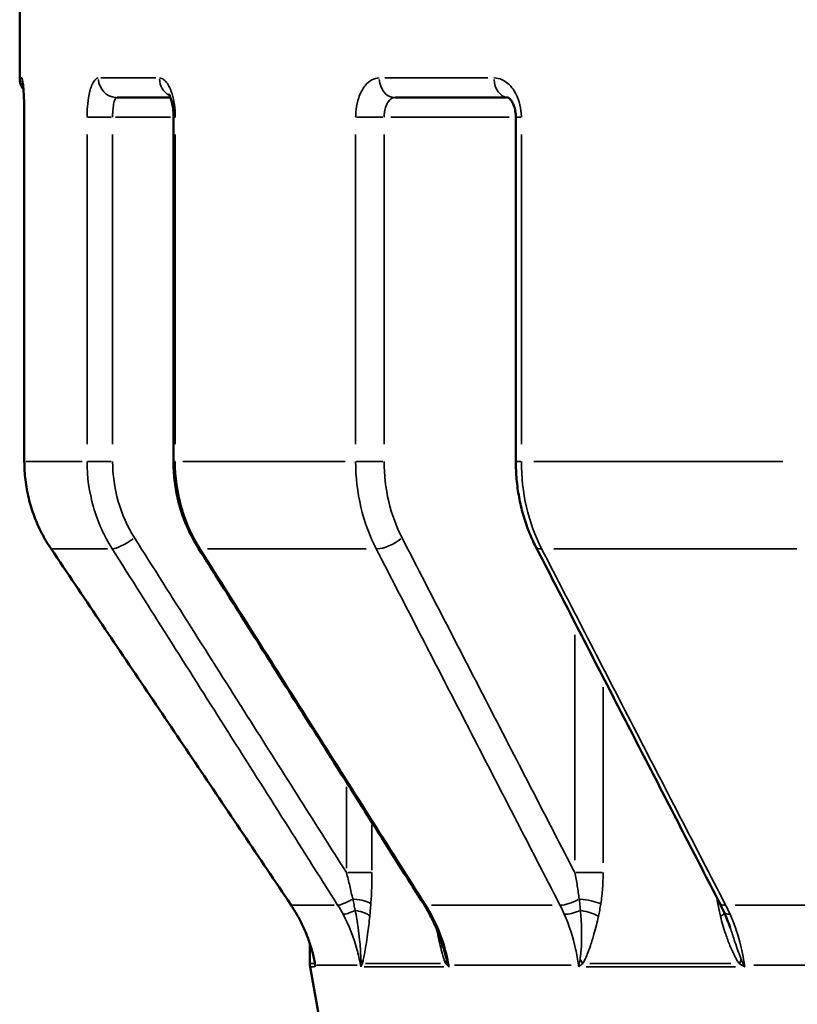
# Model space of a CAD drawing. Header units: millimetres. Extents: x 0 to 896, y -36 to 690.
# Tile 20 of 49: x 304 to 324, y 257 to 282. Entities that reach past the tile are written whole.
import ezdxf

# ---------------------------------------------------------------- set-up
doc = ezdxf.new("R2010")
doc.units = ezdxf.units.MM
doc.layers.add('Visible (ANSI)', color=7, linetype='Continuous', lineweight=50)
doc.layers.add('Visible Narrow (ANSI)', color=7, linetype='Continuous', lineweight=35)

msp = doc.modelspace()

# ---------------------------------------------------------------- linework, layer by layer
at = {"layer": 'Visible (ANSI)'}
for p, q in [((304.281, 283.627), (304.281, 280.627)), ((308.127, 280.127), (306.764, 280.127)), ((316.736, 280.127), (313.848, 280.127)), ((304.399, 279.627), (304.399, 270.845)), ((308.203, 279.627), (308.203, 270.845)), ((316.93, 279.627), (316.93, 270.845)), ((311.678, 258.038), (311.678, 258.554)), ((314.949, 239.433), (311.686, 257.951))]:
    msp.add_line(p, q, dxfattribs=at)
for centre, end in [((304.781, 280.627), 216.2564), ((312.178, 258.038), 189.9936)]:
    msp.add_arc(centre, 0.5, 180, end, dxfattribs=at)
for centre, major_axis, ratio, start_param, end_param in [((311.547, 257.288), (0.019, -3.99), 0.924503, 2.09687, 2.16626), ((319.822, 257.296), (0.058, -3.953), 0.719812, 2.104629, 2.17592), ((319.804, 257.299), (0.034, -3.948), 0.724599, 1.998794, 2.108846)]:
    msp.add_ellipse(centre, major_axis=major_axis, ratio=ratio, start_param=start_param, end_param=end_param, dxfattribs=at)
msp.add_open_spline([(304.362, 280.492), (304.362, 280.492), (304.362, 280.492), (304.362, 280.492)], degree=3, dxfattribs=at)
for points, knots in [([(304.362, 280.492), (304.362, 280.492), (304.363, 280.488), (304.366, 280.468), (304.368, 280.447), (304.374, 280.383), (304.378, 280.334), (304.386, 280.212), (304.389, 280.135), (304.395, 279.965), (304.397, 279.871), (304.399, 279.726), (304.399, 279.677), (304.399, 279.627)], [0.029362, 0.029362, 0.029362, 0.029362, 0.0395659, 0.0395659, 0.0571284, 0.0571284, 0.0822406, 0.0822406, 0.1114306, 0.1114306, 0.141886, 0.141886, 0.1572173, 0.1572173, 0.1572173, 0.1572173]), ([(308.088, 280.21), (308.088, 280.21), (308.088, 280.21), (308.088, 280.21), (308.092, 280.204), (308.104, 280.183), (308.113, 280.165), (308.132, 280.115), (308.144, 280.081), (308.166, 279.997), (308.176, 279.946), (308.193, 279.83), (308.199, 279.765), (308.202, 279.675), (308.203, 279.651), (308.203, 279.627)], [0.0478568, 0.0478568, 0.0478568, 0.0478568, 0.0483067, 0.0483067, 0.0629867, 0.0629867, 0.0799087, 0.0799087, 0.0999516, 0.0999516, 0.1230147, 0.1230147, 0.1481877, 0.1481877, 0.1572181, 0.1572181, 0.1572181, 0.1572181]), ([(316.734, 280.128), (316.734, 280.128), (316.735, 280.128), (316.744, 280.123), (316.761, 280.114), (316.798, 280.075), (316.816, 280.051), (316.852, 279.991), (316.869, 279.955), (316.898, 279.873), (316.91, 279.826), (316.926, 279.729), (316.93, 279.678), (316.93, 279.627)], [0.019123, 0.019123, 0.019123, 0.019123, 0.0314437, 0.0314437, 0.0628874, 0.0628874, 0.0867727, 0.0867727, 0.1100554, 0.1100554, 0.1338383, 0.1338383, 0.1572184, 0.1572184, 0.1572184, 0.1572184]), ([(304.399, 270.845), (304.399, 270.688), (304.409, 270.53), (304.446, 270.217), (304.474, 270.061), (304.548, 269.754), (304.594, 269.603), (304.704, 269.308), (304.768, 269.163), (304.912, 268.882), (304.992, 268.746), (305.08, 268.616)], [0, 0, 0, 0, 0.0413955, 0.0413955, 0.082791, 0.082791, 0.1241865, 0.1241865, 0.165582, 0.165582, 0.2069775, 0.2069775, 0.2069775, 0.2069775]), ([(308.203, 270.845), (308.203, 270.689), (308.211, 270.532), (308.246, 270.221), (308.272, 270.067), (308.341, 269.762), (308.385, 269.612), (308.487, 269.318), (308.547, 269.174), (308.682, 268.894), (308.757, 268.758), (308.84, 268.627)], [0, 0, 0, 0, 0.0413955, 0.0413955, 0.082791, 0.082791, 0.1241865, 0.1241865, 0.165582, 0.165582, 0.2069775, 0.2069775, 0.2069775, 0.2069775]), ([(316.93, 270.845), (316.93, 270.692), (316.937, 270.539), (316.965, 270.235), (316.986, 270.084), (317.041, 269.785), (317.076, 269.637), (317.158, 269.348), (317.206, 269.206), (317.314, 268.93), (317.375, 268.795), (317.442, 268.666)], [0, 0, 0, 0, 0.0413955, 0.0413955, 0.082791, 0.082791, 0.1241865, 0.1241865, 0.165582, 0.165582, 0.2069775, 0.2069775, 0.2069775, 0.2069775]), ([(305.08, 268.616), (305.488, 268.01), (305.896, 267.404), (306.712, 266.192), (307.119, 265.586), (307.935, 264.375), (308.343, 263.769), (309.159, 262.558), (309.567, 261.952), (310.383, 260.74), (310.791, 260.135), (311.199, 259.529)], [0, 0, 0, 0, 0.219092, 0.219092, 0.438184, 0.438184, 0.657276, 0.657276, 0.876368, 0.876368, 1.095461, 1.095461, 1.095461, 1.095461]), ([(308.84, 268.627), (309.223, 268.022), (309.606, 267.416), (310.373, 266.204), (310.756, 265.598), (311.523, 264.387), (311.906, 263.781), (312.673, 262.569), (313.056, 261.964), (313.823, 260.752), (314.206, 260.147), (314.59, 259.541)], [0, 0, 0, 0, 0.219092, 0.219092, 0.438184, 0.438184, 0.657276, 0.657276, 0.876368, 0.876368, 1.095461, 1.095461, 1.095461, 1.095461]), ([(317.442, 268.666), (317.755, 268.06), (318.067, 267.454), (318.692, 266.242), (319.004, 265.636), (319.629, 264.425), (319.942, 263.819), (320.567, 262.608), (320.879, 262.002), (321.504, 260.79), (321.817, 260.185), (322.13, 259.579)], [0, 0, 0, 0, 0.219092, 0.219092, 0.438184, 0.438184, 0.657276, 0.657276, 0.876368, 0.876368, 1.095461, 1.095461, 1.095461, 1.095461]), ([(311.199, 259.529), (311.259, 259.441), (311.315, 259.35), (311.419, 259.165), (311.468, 259.07), (311.557, 258.876), (311.598, 258.778), (311.671, 258.578), (311.704, 258.477), (311.762, 258.272), (311.786, 258.168), (311.807, 258.064)], [0, 0, 0, 0, 0.0359288, 0.0359288, 0.0718576, 0.0718576, 0.1077865, 0.1077865, 0.1437153, 0.1437153, 0.1796441, 0.1796441, 0.1796441, 0.1796441]), ([(314.727, 259.307), (314.756, 259.253), (314.785, 259.198), (314.839, 259.086), (314.865, 259.03), (314.914, 258.916), (314.937, 258.858), (314.981, 258.742), (315.002, 258.683), (315.041, 258.564), (315.059, 258.505), (315.076, 258.444)], [0, 0, 0, 0, 0.0210991, 0.0210991, 0.0421982, 0.0421982, 0.0632973, 0.0632973, 0.0843964, 0.0843964, 0.1054955, 0.1054955, 0.1054955, 0.1054955]), ([(311.807, 258.064), (311.807, 258.061), (311.808, 258.059), (311.808, 258.056), (311.808, 258.056), (311.808, 258.056)], [0.008850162, 0.008850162, 0.008850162, 0.008850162, 0.010517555, 0.010517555, 0.012237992, 0.012237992, 0.012237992, 0.012237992])]:
    msp.add_open_spline(points, degree=3, knots=knots, dxfattribs=at)
at = {"layer": 'Visible Narrow (ANSI)'}
for p, q in [((304.281, 280.627), (304.333, 280.627)), ((306.353, 280.627), (307.754, 280.627)), ((313.587, 280.627), (316.22, 280.627)), ((304.399, 279.627), (304.401, 279.627)), ((306.011, 279.627), (306.611, 279.627)), ((306.728, 279.627), (308.125, 279.627)), ((308.203, 279.627), (308.242, 279.627)), ((312.872, 279.627), (313.541, 279.627)), ((313.741, 279.627), (316.762, 279.627)), ((316.931, 279.627), (317.058, 279.627)), ((304.401, 271.285), (304.401, 279.188)), ((305.998, 279.188), (305.998, 271.285)), ((306.65, 271.285), (306.65, 279.188)), ((308.246, 271.285), (308.246, 279.188)), ((312.847, 279.188), (312.847, 271.285)), ((313.574, 271.285), (313.574, 279.188)), ((317.072, 271.285), (317.072, 279.188)), ((304.401, 270.845), (304.399, 270.845)), ((304.437, 270.845), (305.875, 270.845)), ((306.611, 270.845), (306.011, 270.845)), ((308.242, 270.845), (308.203, 270.845)), ((308.437, 270.845), (312.579, 270.845)), ((313.541, 270.845), (312.872, 270.845)), ((317.058, 270.845), (316.931, 270.845)), ((317.394, 270.845), (323.74, 270.845)), ((305.081, 268.616), (305.08, 268.616)), ((306.52, 268.616), (305.116, 268.616)), ((313.111, 268.616), (309.07, 268.616)), ((324.095, 268.616), (317.904, 268.616)), ((318.434, 266.423), (318.434, 260.677)), ((319.156, 260.607), (319.156, 265.092)), ((312.613, 262.549), (312.613, 260.473)), ((313.263, 260.421), (313.263, 261.573)), ((312.651, 260.357), (313.249, 260.357)), ((318.466, 260.357), (319.131, 260.357)), ((311.2, 259.53), (311.199, 259.529)), ((311.231, 259.53), (312.301, 259.53)), ((314.781, 259.53), (317.861, 259.53)), ((322.523, 259.53), (327.24, 259.53)), ((311.678, 258.038), (311.793, 258.038)), ((311.801, 257.951), (311.686, 257.951)), ((312.885, 257.994), (311.848, 257.994)), ((312.97, 257.992), (312.976, 257.953)), ((313.063, 257.951), (315.091, 257.951)), ((315.014, 258.038), (313.102, 258.038)), ((318.339, 257.994), (315.363, 257.994)), ((318.528, 257.992), (318.533, 257.953)), ((318.723, 257.951), (322.534, 257.951)), ((322.409, 258.038), (318.817, 258.038)), ((322.766, 257.953), (322.761, 257.992)), ((327.554, 257.994), (322.995, 257.994))]:
    msp.add_line(p, q, dxfattribs=at)
for centre, major_axis, ratio, start_param, end_param in [((304.838, 280.627), (0, 0.5), 0.998735, 1.587465, 1.887493), ((306.764, 280.627), (0, -0.5), 0.955701, 4.790929, 6.204645), ((308.303, 280.627), (0, 0.5), 0.921308, 1.627498, 2.648122), ((313.848, 280.627), (0, -0.5), 0.797394, 4.790929, 6.204645), ((316.74, 280.627), (0, -0.5), 0.732757, 4.790314, 6.192956), ((307.039, 268.895), (-0.423, -0.267), 0.190985, 0.313684, 1.782434), ((313.708, 268.895), (0.444, 0.229), 0.358934, 3.77014, 5.23889), ((309.262, 268.895), (-0.423, -0.267), 0.190985, 0.017719, 0.336664), ((317.887, 268.895), (-0.444, -0.229), 0.358934, 0.033462, 0.635785), ((312.789, 259.808), (-0.422, -0.267), 0.191109, 0.281571, 1.350453), ((312.755, 259.563), (0.499, -0.038), 0.247047, 0.360084, 1.492001), ((315.012, 259.808), (-0.422, -0.267), 0.191109, 0.018206, 0.345912), ((318.396, 259.808), (0.444, 0.229), 0.359167, 3.737971, 4.806853), ((318.695, 259.563), (-0.494, 0.078), 0.207144, 3.85776, 4.989678), ((321.718, 259.563), (-0.492, -0.09), 0.186838, 2.372749, 2.513037), ((322.574, 259.808), (-0.444, -0.229), 0.359167, 0.033946, 0.644979), ((312.943, 259.546), (-0.439, -0.239), 0.171142, 0.280813, 1.179611), ((312.726, 259.244), (0.497, -0.051), 0.327626, 0.356364, 1.330246), ((315.166, 259.546), (-0.439, -0.239), 0.171142, 0.018984, 0.360687), ((318.522, 259.546), (0.457, 0.202), 0.321642, 3.745417, 4.644215), ((318.635, 259.244), (-0.489, 0.105), 0.275027, 3.859691, 4.833573), ((321.787, 259.244), (0.485, 0.122), 0.246969, 5.512479, 5.91514), ((322.7, 259.546), (-0.457, -0.202), 0.321642, 0.035134, 0.667548), ((312.304, 258.038), (0, 0.5), 0.996632, 1.579517, 1.736496), ((312.309, 258.081), (-0.499, -0.035), 0.777456, 0.058875, 0.131081), ((313.445, 258.081), (-0.493, -0.082), 0.059572, 0.260551, 0.299824), ((312.506, 257.907), (0.495, -0.07), 0.715766, 0.381214, 0.436092), ((312.537, 258.038), (-0.479, 0.144), 0.725534, 3.549171, 3.804203), ((314.688, 258.038), (0.451, 0.215), 0.683341, 5.687894, 5.942926), ((314.758, 257.907), (-0.437, -0.243), 0.611427, 2.5884, 2.643278), ((315.668, 258.081), (-0.493, -0.082), 0.059572, 0.388464, 0.427737), ((318.931, 258.081), (0.495, 0.067), 0.11196, 3.748557, 3.78783), ((318.15, 257.907), (-0.449, 0.219), 0.639016, 3.978661, 4.033539), ((318.228, 258.038), (-0.417, 0.275), 0.613911, 3.976979, 4.23201), ((322.272, 258.038), (-0.39, -0.313), 0.534614, 2.172372, 2.427404), ((322.382, 257.907), (-0.386, -0.318), 0.442922, 2.248577, 2.303455), ((323.109, 258.081), (0.495, 0.067), 0.11196, 3.87647, 3.915743)]:
    msp.add_ellipse(centre, major_axis=major_axis, ratio=ratio, start_param=start_param, end_param=end_param, dxfattribs=at)
for points, knots in [([(304.401, 279.627), (304.401, 279.87), (304.394, 280.112), (304.375, 280.422), (304.365, 280.52), (304.35, 280.61), (304.344, 280.627), (304.338, 280.627)], [-0.1572173, -0.1572173, -0.1572173, -0.1572173, -0.0843852, -0.0843852, -0.0324559, -0.0324559, 0, 0, 0, 0]), ([(306.286, 280.627), (306.222, 280.627), (306.16, 280.556), (306.08, 280.346), (306.054, 280.24), (306.02, 280.029), (306.01, 279.928), (306, 279.76), (305.998, 279.694), (305.998, 279.627)], [-0.157216, -0.157216, -0.157216, -0.157216, -0.0928996, -0.0928996, -0.0516109, -0.0516109, -0.0198504, -0.0198504, 0, 0, 0, 0]), ([(308.246, 279.627), (308.246, 279.682), (308.245, 279.737), (308.227, 279.997), (308.185, 280.191), (308.078, 280.451), (308.021, 280.535), (307.921, 280.612), (307.881, 280.627), (307.842, 280.627)], [-0.1572181, -0.1572181, -0.1572181, -0.1572181, -0.1407205, -0.1407205, -0.0781781, -0.0781781, -0.0300685, -0.0300685, 0, 0, 0, 0]), ([(313.449, 280.627), (313.319, 280.627), (313.19, 280.557), (313.021, 280.347), (312.965, 280.241), (312.893, 280.03), (312.871, 279.929), (312.851, 279.76), (312.847, 279.694), (312.847, 279.627)], [-0.1572162, -0.1572162, -0.1572162, -0.1572162, -0.0930799, -0.0930799, -0.0517111, -0.0517111, -0.0198889, -0.0198889, 0, 0, 0, 0]), ([(317.072, 279.627), (317.072, 279.682), (317.068, 279.737), (317.038, 279.997), (316.967, 280.191), (316.783, 280.451), (316.685, 280.535), (316.512, 280.612), (316.443, 280.627), (316.374, 280.627)], [-0.1572184, -0.1572184, -0.1572184, -0.1572184, -0.1407205, -0.1407205, -0.0781781, -0.0781781, -0.0300685, -0.0300685, 0, 0, 0, 0]), ([(306.65, 279.627), (306.65, 279.66), (306.651, 279.694), (306.655, 279.778), (306.659, 279.828), (306.671, 279.934), (306.681, 279.987), (306.712, 280.092), (306.737, 280.127), (306.764, 280.127)], [0, 0, 0, 0, 0.0198504, 0.0198504, 0.0516109, 0.0516109, 0.0928996, 0.0928996, 0.157216, 0.157216, 0.157216, 0.157216]), ([(313.574, 279.627), (313.574, 279.661), (313.575, 279.694), (313.584, 279.778), (313.594, 279.828), (313.627, 279.934), (313.652, 279.987), (313.729, 280.092), (313.787, 280.127), (313.848, 280.127)], [0, 0, 0, 0, 0.0198889, 0.0198889, 0.0517111, 0.0517111, 0.0930799, 0.0930799, 0.1572162, 0.1572162, 0.1572162, 0.1572162]), ([(305.081, 268.616), (304.861, 268.943), (304.69, 269.302), (304.46, 270.056), (304.401, 270.451), (304.401, 270.845)], [-0.2069775, -0.2069775, -0.2069775, -0.2069775, -0.1035713, -0.1035713, 0, 0, 0, 0]), ([(305.998, 270.845), (305.998, 270.451), (306.054, 270.057), (306.271, 269.303), (306.432, 268.943), (306.64, 268.616)], [-0.2069775, -0.2069775, -0.2069775, -0.2069775, -0.1034888, -0.1034888, 0, 0, 0, 0]), ([(307.21, 268.895), (307.029, 269.181), (306.888, 269.496), (306.699, 270.156), (306.65, 270.501), (306.65, 270.845)], [0, 0, 0, 0, 0.1034888, 0.1034888, 0.2069775, 0.2069775, 0.2069775, 0.2069775]), ([(308.884, 268.616), (308.678, 268.943), (308.517, 269.303), (308.302, 270.057), (308.246, 270.451), (308.246, 270.845)], [-0.2069775, -0.2069775, -0.2069775, -0.2069775, -0.1035134, -0.1035134, 0, 0, 0, 0]), ([(312.847, 270.845), (312.847, 270.451), (312.892, 270.057), (313.07, 269.303), (313.202, 268.943), (313.372, 268.616)], [-0.2069775, -0.2069775, -0.2069775, -0.2069775, -0.1034888, -0.1034888, 0, 0, 0, 0]), ([(314.03, 268.895), (313.882, 269.181), (313.767, 269.496), (313.613, 270.156), (313.574, 270.501), (313.574, 270.845)], [0, 0, 0, 0, 0.1034888, 0.1034888, 0.2069775, 0.2069775, 0.2069775, 0.2069775]), ([(317.589, 268.616), (317.422, 268.943), (317.291, 269.303), (317.116, 270.057), (317.072, 270.451), (317.072, 270.845)], [-0.2069775, -0.2069775, -0.2069775, -0.2069775, -0.1034968, -0.1034968, 0, 0, 0, 0]), ([(312.613, 260.357), (311.77, 261.689), (310.927, 263.02), (309.126, 265.866), (308.168, 267.38), (307.21, 268.895)], [0.066199, 0.066199, 0.066199, 0.066199, 0.54773, 0.54773, 1.095461, 1.095461, 1.095461, 1.095461]), ([(318.434, 260.357), (317.747, 261.689), (317.06, 263.02), (315.592, 265.866), (314.811, 267.38), (314.03, 268.895)], [0.066199, 0.066199, 0.066199, 0.066199, 0.54773, 0.54773, 1.095461, 1.095461, 1.095461, 1.095461]), ([(311.2, 259.53), (310.18, 261.044), (309.16, 262.558), (307.12, 265.587), (306.101, 267.101), (305.081, 268.616)], [-1.095461, -1.095461, -1.095461, -1.095461, -0.54773, -0.54773, 0, 0, 0, 0]), ([(306.64, 268.616), (307.598, 267.101), (308.555, 265.587), (310.472, 262.558), (311.43, 261.044), (312.388, 259.53)], [-1.095461, -1.095461, -1.095461, -1.095461, -0.54773, -0.54773, 0, 0, 0, 0]), ([(314.636, 259.53), (313.677, 261.044), (312.718, 262.558), (310.8, 265.587), (309.842, 267.101), (308.884, 268.616)], [-1.095461, -1.095461, -1.095461, -1.095461, -0.54773, -0.54773, 0, 0, 0, 0]), ([(313.372, 268.616), (314.152, 267.101), (314.933, 265.587), (316.494, 262.558), (317.275, 261.044), (318.056, 259.53)], [-1.095461, -1.095461, -1.095461, -1.095461, -0.54773, -0.54773, 0, 0, 0, 0]), ([(322.28, 259.53), (321.498, 261.044), (320.716, 262.558), (319.152, 265.587), (318.371, 267.101), (317.589, 268.616)], [-1.095461, -1.095461, -1.095461, -1.095461, -0.54773, -0.54773, 0, 0, 0, 0]), ([(312.613, 260.357), (312.642, 260.244), (312.67, 260.131), (312.723, 259.907), (312.748, 259.795), (312.772, 259.686)], [-0.08028521, -0.08028521, -0.08028521, -0.08028521, -0.0401426, -0.0401426, 0, 0, 0, 0]), ([(313.234, 259.563), (313.244, 259.693), (313.251, 259.824), (313.26, 260.09), (313.263, 260.224), (313.263, 260.357)], [0, 0, 0, 0, 0.0401426, 0.0401426, 0.08028521, 0.08028521, 0.08028521, 0.08028521]), ([(318.434, 260.357), (318.458, 260.244), (318.479, 260.131), (318.516, 259.907), (318.532, 259.795), (318.545, 259.686)], [-0.08028521, -0.08028521, -0.08028521, -0.08028521, -0.0401426, -0.0401426, 0, 0, 0, 0]), ([(319.097, 259.563), (319.117, 259.693), (319.132, 259.824), (319.152, 260.09), (319.156, 260.224), (319.156, 260.357)], [0, 0, 0, 0, 0.0401426, 0.0401426, 0.08028521, 0.08028521, 0.08028521, 0.08028521]), ([(311.813, 258.042), (311.761, 258.317), (311.679, 258.587), (311.47, 259.085), (311.345, 259.314), (311.2, 259.53)], [-0.1822122, -0.1822122, -0.1822122, -0.1822122, -0.0875682, -0.0875682, 0, 0, 0, 0]), ([(312.772, 259.686), (312.783, 259.637), (312.794, 259.587), (312.815, 259.49), (312.825, 259.443), (312.835, 259.395)], [-0.03345504, -0.03345504, -0.03345504, -0.03345504, -0.01627289, -0.01627289, 0, 0, 0, 0]), ([(313.206, 259.244), (313.211, 259.295), (313.216, 259.347), (313.225, 259.453), (313.23, 259.508), (313.234, 259.563)], [0, 0, 0, 0, 0.01627289, 0.01627289, 0.03345504, 0.03345504, 0.03345504, 0.03345504]), ([(318.545, 259.686), (318.552, 259.637), (318.558, 259.587), (318.569, 259.49), (318.574, 259.443), (318.578, 259.395)], [-0.03345504, -0.03345504, -0.03345504, -0.03345504, -0.01627289, -0.01627289, 0, 0, 0, 0]), ([(319.038, 259.244), (319.049, 259.295), (319.059, 259.347), (319.079, 259.453), (319.088, 259.508), (319.097, 259.563)], [0, 0, 0, 0, 0.01627289, 0.01627289, 0.03345504, 0.03345504, 0.03345504, 0.03345504]), ([(322.08, 259.563), (322.09, 259.508), (322.101, 259.453), (322.124, 259.347), (322.136, 259.295), (322.149, 259.244)], [-0.03345504, -0.03345504, -0.03345504, -0.03345504, -0.01627289, -0.01627289, 0, 0, 0, 0]), ([(312.525, 259.296), (312.676, 259.016), (312.796, 258.716), (312.917, 258.27), (312.946, 258.133), (312.969, 257.994)], [-0.2183471, -0.2183471, -0.2183471, -0.2183471, -0.1091736, -0.1091736, -0.0616704, -0.0616704, -0.0616704, -0.0616704]), ([(312.835, 259.395), (312.864, 259.249), (312.89, 259.1), (312.926, 258.848), (312.938, 258.746), (312.956, 258.567), (312.963, 258.489), (312.971, 258.354), (312.974, 258.296), (312.976, 258.207), (312.976, 258.174), (312.975, 258.143)], [-0.1402877, -0.1402877, -0.1402877, -0.1402877, -0.0905507, -0.0905507, -0.0573913, -0.0573913, -0.031884, -0.031884, -0.0122631, -0.0122631, 0, 0, 0, 0]), ([(313.019, 258.038), (313.027, 258.065), (313.034, 258.095), (313.053, 258.175), (313.063, 258.227), (313.086, 258.351), (313.098, 258.423), (313.125, 258.591), (313.139, 258.689), (313.172, 258.936), (313.19, 259.088), (313.206, 259.244)], [0, 0, 0, 0, 0.0122631, 0.0122631, 0.031884, 0.031884, 0.0573913, 0.0573913, 0.0905507, 0.0905507, 0.1402877, 0.1402877, 0.1402877, 0.1402877]), ([(315.222, 257.994), (315.188, 258.196), (315.14, 258.395), (314.998, 258.834), (314.896, 259.072), (314.773, 259.296)], [-0.1566768, -0.1566768, -0.1566768, -0.1566768, -0.0875771, -0.0875771, 0, 0, 0, 0]), ([(318.167, 259.296), (318.29, 259.016), (318.387, 258.716), (318.485, 258.27), (318.509, 258.133), (318.527, 257.994)], [-0.2183471, -0.2183471, -0.2183471, -0.2183471, -0.1091736, -0.1091736, -0.0616704, -0.0616704, -0.0616704, -0.0616704]), ([(318.578, 259.395), (318.592, 259.249), (318.601, 259.1), (318.608, 258.848), (318.609, 258.746), (318.606, 258.567), (318.603, 258.489), (318.594, 258.354), (318.589, 258.296), (318.578, 258.207), (318.573, 258.174), (318.567, 258.143)], [-0.1402877, -0.1402877, -0.1402877, -0.1402877, -0.0905507, -0.0905507, -0.0573913, -0.0573913, -0.031884, -0.031884, -0.0122631, -0.0122631, 0, 0, 0, 0]), ([(318.636, 258.038), (318.654, 258.065), (318.67, 258.095), (318.71, 258.175), (318.732, 258.227), (318.782, 258.351), (318.808, 258.423), (318.865, 258.591), (318.895, 258.689), (318.966, 258.936), (319.005, 259.088), (319.038, 259.244)], [0, 0, 0, 0, 0.0122631, 0.0122631, 0.031884, 0.031884, 0.0573913, 0.0573913, 0.0905507, 0.0905507, 0.1402877, 0.1402877, 0.1402877, 0.1402877]), ([(322.149, 259.244), (322.187, 259.088), (322.232, 258.936), (322.316, 258.689), (322.352, 258.591), (322.42, 258.423), (322.451, 258.351), (322.511, 258.227), (322.538, 258.175), (322.586, 258.095), (322.606, 258.065), (322.627, 258.038)], [-0.1402877, -0.1402877, -0.1402877, -0.1402877, -0.0905507, -0.0905507, -0.0573913, -0.0573913, -0.031884, -0.031884, -0.0122631, -0.0122631, 0, 0, 0, 0]), ([(322.76, 257.994), (322.733, 258.196), (322.693, 258.395), (322.577, 258.834), (322.493, 259.072), (322.393, 259.296)], [-0.1566768, -0.1566768, -0.1566768, -0.1566768, -0.0875649, -0.0875649, 0, 0, 0, 0]), ([(322.678, 258.143), (322.664, 258.174), (322.651, 258.207), (322.617, 258.296), (322.597, 258.354), (322.551, 258.489), (322.525, 258.567), (322.464, 258.746), (322.43, 258.848), (322.395, 258.952), (322.393, 258.956), (322.392, 258.96)], [0, 0, 0, 0, 0.01226309, 0.01226309, 0.03188404, 0.03188404, 0.05739127, 0.05739127, 0.09055067, 0.09055067, 0.09181563, 0.09181563, 0.09181563, 0.09181563]), ([(314.916, 258.91), (314.923, 258.869), (314.931, 258.828), (314.959, 258.689), (314.98, 258.591), (315.02, 258.423), (315.038, 258.351), (315.073, 258.227), (315.089, 258.175), (315.118, 258.095), (315.13, 258.065), (315.142, 258.038)], [-0.1040974, -0.1040974, -0.1040974, -0.1040974, -0.0905507, -0.0905507, -0.0573913, -0.0573913, -0.031884, -0.031884, -0.0122631, -0.0122631, 0, 0, 0, 0]), ([(315.163, 258.143), (315.153, 258.174), (315.143, 258.207), (315.117, 258.296), (315.101, 258.354), (315.082, 258.423), (315.079, 258.434), (315.076, 258.444)], [0, 0, 0, 0, 0.01226309, 0.01226309, 0.03188404, 0.03188404, 0.03538282, 0.03538282, 0.03538282, 0.03538282]), ([(311.812, 258.025), (311.812, 258.022), (311.811, 258.022), (311.809, 258.025), (311.808, 258.03), (311.805, 258.038)], [-0.01594661, -0.01594661, -0.01594661, -0.01594661, -0.00956485, -0.00956485, 0, 0, 0, 0]), ([(311.813, 258.042), (311.813, 258.042), (311.813, 258.042), (311.813, 258.042), (311.813, 258.042), (311.813, 258.042), (311.813, 258.042), (311.813, 258.042), (311.813, 258.042), (311.812, 258.042), (311.812, 258.041), (311.812, 258.041), (311.812, 258.041), (311.812, 258.04), (311.812, 258.04), (311.812, 258.039), (311.812, 258.038), (311.812, 258.035), (311.812, 258.033), (311.812, 258.029), (311.812, 258.027), (311.812, 258.025)], [-0.006636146, -0.006636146, -0.006636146, -0.006636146, -0.006628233, -0.006628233, -0.00661835, -0.00661835, -0.006600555, -0.006600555, -0.00656369, -0.00656369, -0.006477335, -0.006477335, -0.006298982, -0.006298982, -0.005933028, -0.005933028, -0.005177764, -0.005177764, -0.003318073, -0.003318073, 0, 0, 0, 0]), ([(311.818, 257.994), (311.818, 258.001), (311.817, 258.008), (311.816, 258.02), (311.815, 258.025), (311.814, 258.032), (311.814, 258.034), (311.814, 258.037), (311.813, 258.038), (311.813, 258.039), (311.813, 258.04), (311.813, 258.041), (311.813, 258.041), (311.813, 258.041), (311.813, 258.041), (311.813, 258.042), (311.813, 258.042), (311.813, 258.042), (311.813, 258.042), (311.813, 258.042), (311.813, 258.042), (311.813, 258.042)], [0, 0, 0, 0, 0.003318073, 0.003318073, 0.005177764, 0.005177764, 0.005933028, 0.005933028, 0.006298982, 0.006298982, 0.006477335, 0.006477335, 0.00656369, 0.00656369, 0.006600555, 0.006600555, 0.00661835, 0.00661835, 0.006628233, 0.006628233, 0.006636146, 0.006636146, 0.006636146, 0.006636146]), ([(311.813, 257.951), (311.816, 257.951), (311.818, 257.955), (311.819, 257.972), (311.819, 257.981), (311.818, 257.994)], [0, 0, 0, 0, 0.00956485, 0.00956485, 0.01594661, 0.01594661, 0.01594661, 0.01594661]), ([(312.975, 258.143), (312.975, 258.119), (312.975, 258.094), (312.975, 258.045), (312.975, 258.02), (312.976, 257.994)], [-0.01981211, -0.01981211, -0.01981211, -0.01981211, -0.00990606, -0.00990606, 0, 0, 0, 0]), ([(312.976, 257.994), (312.976, 257.987), (312.976, 257.98), (312.976, 257.966), (312.976, 257.958), (312.977, 257.951)], [0, 0, 0, 0, 0.003089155, 0.003089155, 0.00617831, 0.00617831, 0.00617831, 0.00617831]), ([(312.977, 257.951), (312.978, 257.955), (312.979, 257.958), (312.982, 257.965), (312.983, 257.969), (312.985, 257.973)], [-0.00617831, -0.00617831, -0.00617831, -0.00617831, -0.003089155, -0.003089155, 0, 0, 0, 0]), ([(312.985, 257.973), (312.989, 257.984), (312.995, 257.995), (313.006, 258.016), (313.012, 258.027), (313.019, 258.038)], [0, 0, 0, 0, 0.00990606, 0.00990606, 0.01981211, 0.01981211, 0.01981211, 0.01981211]), ([(315.142, 258.038), (315.153, 258.027), (315.163, 258.016), (315.185, 257.995), (315.196, 257.984), (315.208, 257.973)], [-0.01981211, -0.01981211, -0.01981211, -0.01981211, -0.00990606, -0.00990606, 0, 0, 0, 0]), ([(315.213, 257.994), (315.204, 258.02), (315.196, 258.045), (315.179, 258.094), (315.171, 258.119), (315.163, 258.143)], [0, 0, 0, 0, 0.00990606, 0.00990606, 0.01981211, 0.01981211, 0.01981211, 0.01981211]), ([(315.208, 257.973), (315.211, 257.969), (315.215, 257.965), (315.222, 257.958), (315.225, 257.955), (315.229, 257.951)], [-0.006149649, -0.006149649, -0.006149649, -0.006149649, -0.003060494, -0.003060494, 0.000028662, 0.000028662, 0.000028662, 0.000028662]), ([(315.229, 257.951), (315.226, 257.958), (315.224, 257.966), (315.218, 257.98), (315.216, 257.987), (315.213, 257.994)], [-0.000028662, -0.000028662, -0.000028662, -0.000028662, 0.003060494, 0.003060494, 0.006149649, 0.006149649, 0.006149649, 0.006149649]), ([(318.54, 257.994), (318.539, 257.987), (318.538, 257.98), (318.535, 257.966), (318.534, 257.958), (318.533, 257.951)], [0, 0, 0, 0, 0.003089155, 0.003089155, 0.00617831, 0.00617831, 0.00617831, 0.00617831]), ([(318.533, 257.951), (318.537, 257.955), (318.541, 257.958), (318.548, 257.965), (318.552, 257.969), (318.556, 257.973)], [-0.00617831, -0.00617831, -0.00617831, -0.00617831, -0.003089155, -0.003089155, 0, 0, 0, 0]), ([(318.567, 258.143), (318.562, 258.119), (318.557, 258.094), (318.548, 258.045), (318.544, 258.02), (318.54, 257.994)], [-0.01981211, -0.01981211, -0.01981211, -0.01981211, -0.00990606, -0.00990606, 0, 0, 0, 0]), ([(318.556, 257.973), (318.568, 257.984), (318.581, 257.995), (318.608, 258.016), (318.622, 258.027), (318.636, 258.038)], [0, 0, 0, 0, 0.00990606, 0.00990606, 0.01981211, 0.01981211, 0.01981211, 0.01981211]), ([(322.627, 258.038), (322.644, 258.027), (322.662, 258.016), (322.697, 257.995), (322.716, 257.984), (322.733, 257.973)], [-0.01981211, -0.01981211, -0.01981211, -0.01981211, -0.00990606, -0.00990606, 0, 0, 0, 0]), ([(322.745, 257.994), (322.734, 258.02), (322.722, 258.045), (322.7, 258.094), (322.689, 258.119), (322.678, 258.143)], [0, 0, 0, 0, 0.00990606, 0.00990606, 0.01981211, 0.01981211, 0.01981211, 0.01981211]), ([(322.733, 257.973), (322.739, 257.969), (322.744, 257.965), (322.755, 257.958), (322.761, 257.955), (322.766, 257.951)], [-0.006149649, -0.006149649, -0.006149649, -0.006149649, -0.003060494, -0.003060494, 0.000028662, 0.000028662, 0.000028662, 0.000028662]), ([(322.766, 257.951), (322.763, 257.958), (322.759, 257.966), (322.752, 257.98), (322.749, 257.987), (322.745, 257.994)], [-0.000028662, -0.000028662, -0.000028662, -0.000028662, 0.003060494, 0.003060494, 0.006149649, 0.006149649, 0.006149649, 0.006149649])]:
    msp.add_open_spline(points, degree=3, knots=knots, dxfattribs=at)
for points in [[(322.054, 259.725), (322.062, 259.671), (322.071, 259.617), (322.08, 259.563)], [(312.388, 259.53), (312.436, 259.454), (312.482, 259.376), (312.525, 259.296)], [(314.773, 259.296), (314.73, 259.376), (314.684, 259.454), (314.636, 259.53)], [(318.056, 259.53), (318.095, 259.454), (318.132, 259.376), (318.167, 259.296)], [(322.393, 259.296), (322.357, 259.376), (322.32, 259.454), (322.28, 259.53)], [(311.801, 258.092), (311.802, 258.073), (311.804, 258.055), (311.805, 258.038)], [(311.813, 258.042), (311.811, 258.042), (311.809, 258.05), (311.807, 258.062)], [(315.229, 257.951), (315.227, 257.966), (315.224, 257.98), (315.222, 257.994)]]:
    msp.add_open_spline(points, degree=3, dxfattribs=at)

doc.saveas('drawing.dxf')
